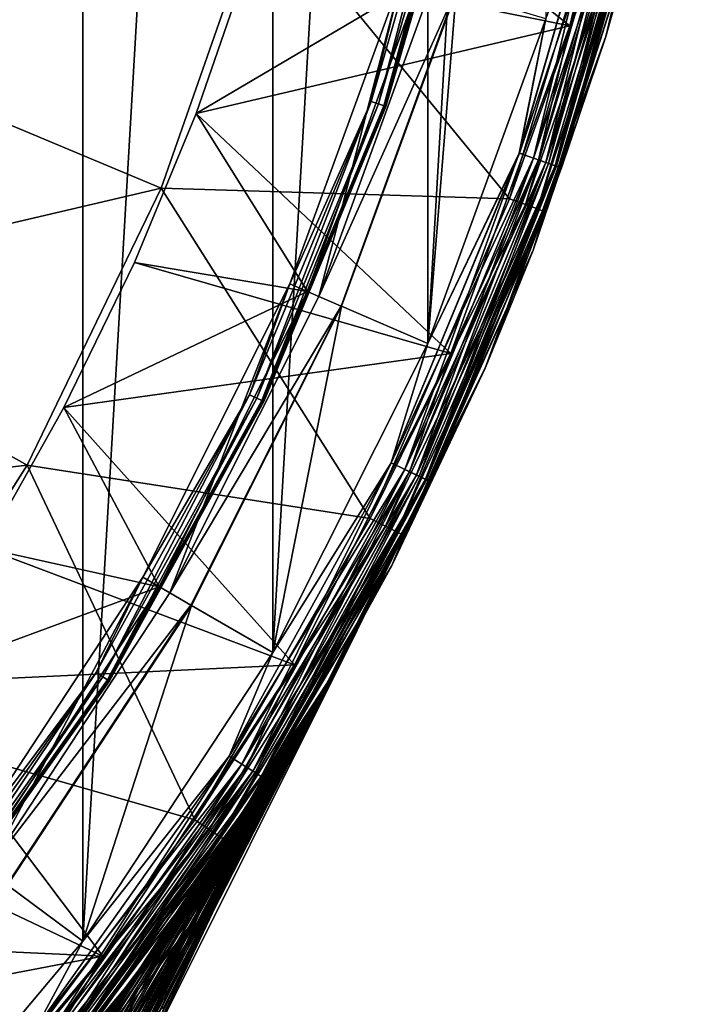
# Model space of a CAD drawing. Header units: metres. Extents: x -24 to 24, y -256 to 25.
# Tile 239 of 256: x 18.55 to 23.88, y -14.69 to -6.82. Entities that reach past the tile are written whole.
import ezdxf

# ---------------------------------------------------------------- set-up
doc = ezdxf.new("R2010")
doc.units = ezdxf.units.M
doc.layers.add('solid_DOMO_KURZ_SW0002', color=7, linetype='CONTINUOUS')

msp = doc.modelspace()

# ---------------------------------------------------------------- linework, layer by layer
at = {"layer": 'solid_DOMO_KURZ_SW0002'}
for points in [[(17.274113, 16.299311), (19.049681, 14.183517), (17.274113, -16.299311)], [(19.049681, 14.183517), (19.049681, -14.183517), (17.274113, -16.299311)], [(19.049681, 14.183517), (20.567593, 11.875884), (19.049681, -14.183517)], [(20.567593, 11.875884), (20.567593, -11.875884), (19.049681, -14.183517)], [(20.567593, 11.875884), (21.807318, 9.407623), (20.567593, -11.875884)], [(21.807318, 9.407623), (21.807318, -9.407623), (20.567593, -11.875884)], [(21.807318, 9.407623), (22.752089, 6.81212), (21.807318, -9.407623)], [(22.752089, 6.81212), (22.752089, -6.812119), (21.807318, -9.407623)], [(23.586071, -4.15929, 150.800003), (22.943647, -6.869606, 150.800003), (20.723663, -5.107907, 150.800003)], [(23.439905, -5.350005, 150.814682), (22.943647, -6.869606, 150.800003), (23.586071, -4.15929, 150.800003)], [(23.231245, -6.954978, 148), (23.231245, -6.954978, 0.5), (23.881588, -4.210968, 0.5)], [(23.625391, -5.392342, 0.37059), (23.881588, -4.210968, 0.5), (23.231245, -6.954978, 0.5)], [(23.881588, -4.210968, 148), (23.231245, -6.954978, 148), (23.881588, -4.210968, 0.5)], [(23.625525, -5.392372, 148.128906), (23.231245, -6.954978, 148), (23.881588, -4.210968, 148)], [(23.231245, -6.954978, 151.100006), (23.881588, -4.210968, 151.100006), (23.487778, -6.032145, 163.364487)], [(23.627771, -5.392885, 151.007568), (23.881588, -4.210968, 151.100006), (23.231245, -6.954978, 151.100006)], [(22.056774, -5.034315, 149.014191), (21.35442, -7.472235, 149.014191), (21.602663, -6.467413, 149)], [(21.414618, -7.493299, 149.055023), (21.35442, -7.472235, 149.014191), (22.056774, -5.034315, 149.014191)], [(21.414618, -7.493299, 149.055023), (22.056774, -5.034315, 149.014191), (22.11895, -5.048506, 149.055023)], [(17.767122, -5.06002, 168.205948), (17.065496, -7.074128, 168.205948), (20.487637, -5.842607, 166.2836)], [(22.943647, -6.869606, 150.800003), (20.377438, -6.349883, 150.800003), (20.723663, -5.107907, 150.800003)], [(21.414618, -7.493299, 149.055023), (22.11895, -5.048506, 149.055023), (21.456169, -7.507838, 149.116638)], [(22.11895, -5.048506, 149.055023), (22.161869, -5.058302, 149.116638), (21.456169, -7.507838, 149.116638)], [(21.456169, -7.507838, 149.116638), (22.161869, -5.058302, 149.116638), (21.47312, -7.51377, 149.190216)], [(21.463039, -7.510242, 149.265182), (22.168964, -5.059921, 149.265182), (21.747648, -6.510818, 149.33075)], [(22.179377, -5.062298, 149.190216), (22.168964, -5.059921, 149.265182), (21.463039, -7.510242, 149.265182)], [(21.47312, -7.51377, 149.190216), (22.179377, -5.062298, 149.190216), (21.463039, -7.510242, 149.265182)], [(22.161869, -5.058302, 149.116638), (22.179377, -5.062298, 149.190216), (21.47312, -7.51377, 149.190216)], [(23.28021, -5.313556, 0.016902), (22.538898, -7.886702, 0.016902), (22.752089, -6.812119)], [(22.65288, -7.926585, 0.066791), (22.538898, -7.886702, 0.016902), (23.28021, -5.313556, 0.016902)], [(23.280703, -5.313669, 148.482956), (22.752089, -6.81212, 148.5), (22.539377, -7.886869, 148.482956)], [(23.280703, -5.313669, 148.482956), (22.539377, -7.886869, 148.482956), (23.39838, -5.340528, 148.432953)], [(22.539377, -7.886869, 148.482956), (22.653307, -7.926735, 148.432953), (23.39838, -5.340528, 148.432953)], [(23.397938, -5.340427, 0.066791), (22.65288, -7.926585, 0.066791), (23.28021, -5.313556, 0.016902)], [(22.750767, -7.960838, 0.146262), (22.65288, -7.926585, 0.066791), (23.397938, -5.340427, 0.066791)], [(23.39838, -5.340528, 148.432953), (22.653307, -7.926735, 148.432953), (23.499407, -5.363586, 148.353363)], [(22.693508, -7.940802, 150.814682), (22.943647, -6.869606, 150.800003), (23.439905, -5.350005, 150.814682)], [(22.693508, -7.940802, 150.814682), (23.439905, -5.350005, 150.814682), (22.772518, -7.968449, 150.857346)], [(23.499046, -5.363504, 0.146262), (22.750767, -7.960838, 0.146262), (23.397938, -5.340427, 0.066791)], [(23.439905, -5.350005, 150.814682), (23.521513, -5.368632, 150.857346), (22.772518, -7.968449, 150.857346)], [(22.653307, -7.926735, 148.432953), (22.751118, -7.96096, 148.353363), (23.499407, -5.363586, 148.353363)], [(22.82588, -7.987121, 0.249887), (22.750767, -7.960838, 0.146262), (23.499046, -5.363504, 0.146262)], [(23.499407, -5.363586, 148.353363), (22.751118, -7.96096, 148.353363), (23.576885, -5.38127, 148.249664)], [(22.751118, -7.96096, 148.353363), (22.826128, -7.987207, 148.249664), (23.576885, -5.38127, 148.249664)], [(22.772518, -7.968449, 150.857346), (23.521513, -5.368632, 150.857346), (22.835196, -7.99038, 150.923813)], [(23.57663, -5.381212, 0.249887), (22.82588, -7.987121, 0.249887), (23.499046, -5.363504, 0.146262)], [(22.873089, -8.00364, 0.37059), (22.82588, -7.987121, 0.249887), (23.57663, -5.381212, 0.249887)], [(23.576885, -5.38127, 148.249664), (22.826128, -7.987207, 148.249664), (23.625525, -5.392372, 148.128906)], [(22.826128, -7.987207, 148.249664), (22.873217, -8.003685, 148.128906), (23.625525, -5.392372, 148.128906)], [(23.521513, -5.368632, 150.857346), (23.586252, -5.383408, 150.923813), (22.835196, -7.99038, 150.923813)], [(22.835196, -7.99038, 150.923813), (23.586252, -5.383408, 150.923813), (22.875395, -8.004447, 151.007568)], [(23.625391, -5.392342, 0.37059), (22.873089, -8.00364, 0.37059), (23.57663, -5.381212, 0.249887)], [(23.625391, -5.392342, 0.37059), (23.231245, -6.954978, 0.5), (22.873089, -8.00364, 0.37059)], [(23.625525, -5.392372, 148.128906), (22.873217, -8.003685, 148.128906), (23.231245, -6.954978, 148)], [(23.586252, -5.383408, 150.923813), (23.627771, -5.392885, 151.007568), (22.875395, -8.004447, 151.007568)], [(22.875395, -8.004447, 151.007568), (23.627771, -5.392885, 151.007568), (23.231245, -6.954978, 151.100006)], [(22.459158, -8.249985, 164.100952), (23.266064, -5.582674, 164.100952), (20.487637, -5.842607, 166.2836)], [(23.399183, -5.614619, 163.946243), (23.266064, -5.582674, 164.100952), (22.459158, -8.249985, 164.100952)], [(22.587658, -8.297192, 163.946243), (23.399183, -5.614619, 163.946243), (22.459158, -8.249985, 164.100952)], [(23.498627, -5.63848, 163.766495), (23.399183, -5.614619, 163.946243), (22.587658, -8.297192, 163.946243)], [(22.683653, -8.332454, 163.766495), (23.498627, -5.63848, 163.766495), (22.587658, -8.297192, 163.946243)], [(23.559996, -5.653206, 163.569565), (23.498627, -5.63848, 163.766495), (22.683653, -8.332454, 163.766495)], [(22.742893, -8.354215, 163.569565), (23.559996, -5.653206, 163.569565), (22.683653, -8.332454, 163.766495)], [(22.742893, -8.354215, 163.569565), (23.487778, -6.032145, 163.364487), (23.559996, -5.653206, 163.569565)], [(17.065496, -7.074128, 168.205948), (19.677498, -8.165499, 166.2836), (20.487637, -5.842607, 166.2836)], [(22.459158, -8.249985, 164.100952), (20.487637, -5.842607, 166.2836), (19.677498, -8.165499, 166.2836)], [(23.231245, -6.954978, 151.100006), (23.487778, -6.032145, 163.364487), (22.650127, -8.66223, 163.364487)], [(22.742893, -8.354215, 163.569565), (22.650127, -8.66223, 163.364487), (23.487778, -6.032145, 163.364487)], [(20.377438, -6.349883, 150.800003), (19.956869, -7.568638, 150.800003), (21.747648, -6.510818, 149.33075)], [(22.943647, -6.869606, 150.800003), (19.956869, -7.568638, 150.800003), (20.377438, -6.349883, 150.800003)], [(19.956869, -7.568638, 150.800003), (20.844738, -8.991543, 149.33075), (21.747648, -6.510818, 149.33075)], [(21.602663, -6.467413, 149), (20.705772, -8.931599, 149), (20.935341, -9.030578, 149)], [(21.35442, -7.472235, 149.014191), (20.705772, -8.931599, 149), (21.602663, -6.467413, 149)], [(21.463039, -7.510242, 149.265182), (21.747648, -6.510818, 149.33075), (20.844738, -8.991543, 149.33075)], [(21.602663, -6.467413, 149), (20.935341, -9.030578, 149), (21.842121, -6.539233, 149)], [(22.02861, -6.595088, 148.805328), (21.842121, -6.539233, 149), (20.935341, -9.030578, 149)], [(21.114086, -9.107703, 148.805328), (22.02861, -6.595088, 148.805328), (20.935341, -9.030578, 149)], [(21.114086, -9.107703, 148.805328), (22.033758, -6.596474, 148.5), (22.02861, -6.595088, 148.805328)], [(21.114086, -9.107703, 148.805328), (21.118971, -9.109835, 148.5), (22.033758, -6.596474, 148.5)], [(22.033758, -6.596474, 148.5), (21.118971, -9.109835, 148.5), (21.807318, -9.407623, 148.5)], [(22.033758, -6.596474, 148.5), (21.807318, -9.407623, 148.5), (22.752089, -6.81212, 148.5)], [(22.538898, -7.886702, 0.016902), (21.807318, -9.407623), (22.752089, -6.812119)], [(22.539377, -7.886869, 148.482956), (22.752089, -6.81212, 148.5), (21.807318, -9.407623, 148.5)], [(22.943647, -6.869606, 150.800003), (21.990892, -9.486998, 150.800003), (19.956869, -7.568638, 150.800003)], [(22.693508, -7.940802, 150.814682), (21.990892, -9.486998, 150.800003), (22.943647, -6.869606, 150.800003)], [(22.266741, -9.604935, 148), (22.266741, -9.604935, 0.5), (23.231245, -6.954978, 0.5)], [(22.873089, -8.00364, 0.37059), (23.231245, -6.954978, 0.5), (22.266741, -9.604935, 0.5)], [(23.231245, -6.954978, 148), (22.266741, -9.604935, 148), (23.231245, -6.954978, 0.5)], [(22.873217, -8.003685, 148.128906), (22.266741, -9.604935, 148), (23.231245, -6.954978, 148)], [(22.266741, -9.604935, 151.100006), (23.231245, -6.954978, 151.100006), (22.650127, -8.66223, 163.364487)], [(22.875395, -8.004447, 151.007568), (23.231245, -6.954978, 151.100006), (22.266741, -9.604935, 151.100006)], [(17.065496, -7.074128, 168.205948), (16.1364, -8.993942, 168.205948), (19.677498, -8.165499, 166.2836)], [(21.35442, -7.472235, 149.014191), (20.383524, -9.816188, 149.014191), (20.705772, -8.931599, 149)], [(20.440983, -9.843859, 149.055023), (20.383524, -9.816188, 149.014191), (21.35442, -7.472235, 149.014191)], [(20.440983, -9.843859, 149.055023), (21.35442, -7.472235, 149.014191), (21.414618, -7.493299, 149.055023)], [(20.440983, -9.843859, 149.055023), (21.414618, -7.493299, 149.055023), (20.480646, -9.862959, 149.116638)], [(21.414618, -7.493299, 149.055023), (21.456169, -7.507838, 149.116638), (20.480646, -9.862959, 149.116638)], [(20.480646, -9.862959, 149.116638), (21.456169, -7.507838, 149.116638), (20.496826, -9.870751, 149.190216)], [(20.487204, -9.866117, 149.265182), (21.463039, -7.510242, 149.265182), (20.844738, -8.991543, 149.33075)], [(21.47312, -7.51377, 149.190216), (21.463039, -7.510242, 149.265182), (20.487204, -9.866117, 149.265182)], [(20.496826, -9.870751, 149.190216), (21.47312, -7.51377, 149.190216), (20.487204, -9.866117, 149.265182)], [(21.456169, -7.507838, 149.116638), (21.47312, -7.51377, 149.190216), (20.496826, -9.870751, 149.190216)], [(19.956869, -7.568638, 150.800003), (19.463478, -8.759793, 150.800003), (20.844738, -8.991543, 149.33075)], [(21.990892, -9.486998, 150.800003), (19.463478, -8.759793, 150.800003), (19.956869, -7.568638, 150.800003)], [(22.538898, -7.886702, 0.016902), (21.514149, -10.360668, 0.016902), (21.807318, -9.407623)], [(21.622946, -10.413062, 0.066791), (21.514149, -10.360668, 0.016902), (22.538898, -7.886702, 0.016902)], [(22.539377, -7.886869, 148.482956), (21.807318, -9.407623, 148.5), (21.514605, -10.360888, 148.482956)], [(22.539377, -7.886869, 148.482956), (21.514605, -10.360888, 148.482956), (22.653307, -7.926735, 148.432953)], [(21.514605, -10.360888, 148.482956), (21.623356, -10.413259, 148.432953), (22.653307, -7.926735, 148.432953)], [(22.65288, -7.926585, 0.066791), (21.622946, -10.413062, 0.066791), (22.538898, -7.886702, 0.016902)], [(21.716385, -10.458059, 0.146262), (21.622946, -10.413062, 0.066791), (22.65288, -7.926585, 0.066791)], [(22.653307, -7.926735, 148.432953), (21.623356, -10.413259, 148.432953), (22.751118, -7.96096, 148.353363)], [(21.661728, -10.431739, 150.814682), (21.990892, -9.486998, 150.800003), (22.693508, -7.940802, 150.814682)], [(21.661728, -10.431739, 150.814682), (22.693508, -7.940802, 150.814682), (21.737146, -10.468058, 150.857346)], [(22.750767, -7.960838, 0.146262), (21.716385, -10.458059, 0.146262), (22.65288, -7.926585, 0.066791)], [(22.693508, -7.940802, 150.814682), (22.772518, -7.968449, 150.857346), (21.737146, -10.468058, 150.857346)], [(21.623356, -10.413259, 148.432953), (21.716719, -10.45822, 148.353363), (22.751118, -7.96096, 148.353363)], [(21.788082, -10.492588, 0.249887), (21.716385, -10.458059, 0.146262), (22.750767, -7.960838, 0.146262)], [(22.751118, -7.96096, 148.353363), (21.716719, -10.45822, 148.353363), (22.826128, -7.987207, 148.249664)], [(21.716719, -10.45822, 148.353363), (21.788319, -10.492702, 148.249664), (22.826128, -7.987207, 148.249664)], [(21.737146, -10.468058, 150.857346), (22.772518, -7.968449, 150.857346), (21.796974, -10.496869, 150.923813)], [(22.82588, -7.987121, 0.249887), (21.788082, -10.492588, 0.249887), (22.750767, -7.960838, 0.146262)], [(21.833145, -10.514289, 0.37059), (21.788082, -10.492588, 0.249887), (22.82588, -7.987121, 0.249887)], [(22.826128, -7.987207, 148.249664), (21.788319, -10.492702, 148.249664), (22.873217, -8.003685, 148.128906)], [(21.788319, -10.492702, 148.249664), (21.833267, -10.514347, 148.128906), (22.873217, -8.003685, 148.128906)], [(22.772518, -7.968449, 150.857346), (22.835196, -7.99038, 150.923813), (21.796974, -10.496869, 150.923813)], [(21.796974, -10.496869, 150.923813), (22.835196, -7.99038, 150.923813), (21.835344, -10.515347, 151.007568)], [(22.873089, -8.00364, 0.37059), (21.833145, -10.514289, 0.37059), (22.82588, -7.987121, 0.249887)], [(22.873089, -8.00364, 0.37059), (22.266741, -9.604935, 0.5), (21.833145, -10.514289, 0.37059)], [(22.873217, -8.003685, 148.128906), (21.833267, -10.514347, 148.128906), (22.266741, -9.604935, 148)], [(22.835196, -7.99038, 150.923813), (22.875395, -8.004447, 151.007568), (21.835344, -10.515347, 151.007568)], [(21.835344, -10.515347, 151.007568), (22.875395, -8.004447, 151.007568), (22.266741, -9.604935, 151.100006)], [(16.1364, -8.993942, 168.205948), (18.604975, -10.379509, 166.2836), (19.677498, -8.165499, 166.2836)], [(21.347591, -10.805386, 164.100952), (19.677498, -8.165499, 166.2836), (18.604975, -10.379509, 166.2836)], [(21.347591, -10.805386, 164.100952), (22.459158, -8.249985, 164.100952), (19.677498, -8.165499, 166.2836)], [(22.587658, -8.297192, 163.946243), (22.459158, -8.249985, 164.100952), (21.347591, -10.805386, 164.100952)], [(21.469732, -10.867213, 163.946243), (22.587658, -8.297192, 163.946243), (21.347591, -10.805386, 164.100952)], [(22.683653, -8.332454, 163.766495), (22.587658, -8.297192, 163.946243), (21.469732, -10.867213, 163.946243)], [(21.560976, -10.913398, 163.766495), (22.683653, -8.332454, 163.766495), (21.469732, -10.867213, 163.946243)], [(22.742893, -8.354215, 163.569565), (22.683653, -8.332454, 163.766495), (21.560976, -10.913398, 163.766495)], [(21.617283, -10.941899, 163.569565), (22.742893, -8.354215, 163.569565), (21.560976, -10.913398, 163.766495)], [(21.617283, -10.941899, 163.569565), (22.650127, -8.66223, 163.364487), (22.742893, -8.354215, 163.569565)], [(22.266741, -9.604935, 151.100006), (22.650127, -8.66223, 163.364487), (21.519018, -11.180087, 163.364487)], [(21.617283, -10.941899, 163.569565), (21.519018, -11.180087, 163.364487), (22.650127, -8.66223, 163.364487)], [(19.463478, -8.759793, 150.800003), (18.899057, -9.919003, 150.800003), (20.844738, -8.991543, 149.33075)], [(21.990892, -9.486998, 150.800003), (18.899057, -9.919003, 150.800003), (19.463478, -8.759793, 150.800003)], [(20.705772, -8.931599, 149), (19.528873, -11.275, 149), (19.745478, -11.399823, 149)], [(20.383524, -9.816188, 149.014191), (19.528873, -11.275, 149), (20.705772, -8.931599, 149)], [(20.705772, -8.931599, 149), (19.745478, -11.399823, 149), (20.935341, -9.030578, 149)], [(16.1364, -8.993942, 168.205948), (14.992221, -10.793876, 168.205948), (18.604975, -10.379509, 166.2836)], [(18.899057, -9.919003, 150.800003), (19.659939, -11.350671, 149.33075), (20.844738, -8.991543, 149.33075)], [(20.487204, -9.866117, 149.265182), (20.844738, -8.991543, 149.33075), (19.659939, -11.350671, 149.33075)], [(21.114086, -9.107703, 148.805328), (20.935341, -9.030578, 149), (19.745478, -11.399823, 149)], [(19.914061, -11.497177, 148.805328), (21.114086, -9.107703, 148.805328), (19.745478, -11.399823, 149)], [(19.914061, -11.497177, 148.805328), (21.118971, -9.109835, 148.5), (21.114086, -9.107703, 148.805328)], [(19.914061, -11.497177, 148.805328), (19.918585, -11.5, 148.5), (21.118971, -9.109835, 148.5)], [(21.118971, -9.109835, 148.5), (19.918585, -11.5, 148.5), (20.567593, -11.875884, 148.5)], [(21.118971, -9.109835, 148.5), (20.567593, -11.875884, 148.5), (21.807318, -9.407623, 148.5)], [(21.514605, -10.360888, 148.482956), (21.807318, -9.407623, 148.5), (20.567593, -11.875884, 148.5)], [(21.514149, -10.360668, 0.016902), (20.567593, -11.875884), (21.807318, -9.407623)], [(21.990892, -9.486998, 150.800003), (20.740698, -11.976058, 150.800003), (18.899057, -9.919003, 150.800003)], [(21.661728, -10.431739, 150.814682), (20.740698, -11.976058, 150.800003), (21.990892, -9.486998, 150.800003)], [(21.066578, -12.010904, 73.386688), (21.001116, -12.125, 0.5), (22.266741, -9.604935, 0.5)], [(21.833145, -10.514289, 0.37059), (22.266741, -9.604935, 0.5), (21.001116, -12.125, 0.5)], [(21.001116, -12.125, 148), (21.239233, -11.702883, 81.452797), (22.266741, -9.604935, 0.5)], [(22.266741, -9.604935, 148), (21.001116, -12.125, 148), (22.266741, -9.604935, 0.5)], [(21.833267, -10.514347, 148.128906), (21.001116, -12.125, 148), (22.266741, -9.604935, 148)], [(21.001116, -12.125, 151.100006), (22.266741, -9.604935, 151.100006), (21.519018, -11.180087, 163.364487)], [(21.835344, -10.515347, 151.007568), (22.266741, -9.604935, 151.100006), (21.001116, -12.125, 151.100006)], [(21.128836, -11.901044, 74.565987), (21.066578, -12.010904, 73.386688), (22.266741, -9.604935, 0.5)], [(21.177151, -11.814856, 75.760773), (21.128836, -11.901044, 74.565987), (22.266741, -9.604935, 0.5)], [(21.211613, -11.75287, 76.972687), (21.177151, -11.814856, 75.760773), (22.266741, -9.604935, 0.5)], [(21.232298, -11.71546, 78.203041), (21.211613, -11.75287, 76.972687), (22.266741, -9.604935, 0.5)], [(21.239233, -11.702883, 79.452797), (21.232298, -11.71546, 78.203041), (22.266741, -9.604935, 0.5)], [(21.239223, -11.7029, 80.452797), (21.239233, -11.702883, 79.452797), (22.266741, -9.604935, 0.5)], [(21.239233, -11.702883, 81.452797), (21.239223, -11.7029, 80.452797), (22.266741, -9.604935, 0.5)], [(20.383524, -9.816188, 149.014191), (19.156292, -12.036696, 149.014191), (19.528873, -11.275, 149)], [(19.210293, -12.070626, 149.055023), (19.156292, -12.036696, 149.014191), (20.383524, -9.816188, 149.014191)], [(19.210293, -12.070626, 149.055023), (20.383524, -9.816188, 149.014191), (20.440983, -9.843859, 149.055023)], [(19.210293, -12.070626, 149.055023), (20.440983, -9.843859, 149.055023), (19.247566, -12.094048, 149.116638)], [(20.440983, -9.843859, 149.055023), (20.480646, -9.862959, 149.116638), (19.247566, -12.094048, 149.116638)], [(19.247566, -12.094048, 149.116638), (20.480646, -9.862959, 149.116638), (19.262774, -12.103602, 149.190216)], [(19.253729, -12.09792, 149.265182), (20.487204, -9.866117, 149.265182), (19.659939, -11.350671, 149.33075)], [(20.496826, -9.870751, 149.190216), (20.487204, -9.866117, 149.265182), (19.253729, -12.09792, 149.265182)], [(19.262774, -12.103602, 149.190216), (20.496826, -9.870751, 149.190216), (19.253729, -12.09792, 149.265182)], [(20.480646, -9.862959, 149.116638), (20.496826, -9.870751, 149.190216), (19.262774, -12.103602, 149.190216)], [(18.899057, -9.919003, 150.800003), (18.265697, -11.041977, 150.800003), (19.659939, -11.350671, 149.33075)], [(20.740698, -11.976058, 150.800003), (18.265697, -11.041977, 150.800003), (18.899057, -9.919003, 150.800003)], [(14.992221, -10.793876, 168.205948), (17.284369, -12.455116, 166.2836), (18.604975, -10.379509, 166.2836)], [(19.946444, -13.214211, 164.100952), (18.604975, -10.379509, 166.2836), (17.284369, -12.455116, 166.2836)], [(19.946444, -13.214211, 164.100952), (21.347591, -10.805386, 164.100952), (18.604975, -10.379509, 166.2836)], [(21.514149, -10.360668, 0.016902), (20.218845, -12.704343, 0.016902), (20.567593, -11.875884)], [(20.321093, -12.768589, 0.066791), (20.218845, -12.704343, 0.016902), (21.514149, -10.360668, 0.016902)], [(21.514605, -10.360888, 148.482956), (20.567593, -11.875884, 148.5), (20.219275, -12.704612, 148.482956)], [(21.514605, -10.360888, 148.482956), (20.219275, -12.704612, 148.482956), (21.623356, -10.413259, 148.432953)], [(21.622946, -10.413062, 0.066791), (20.321093, -12.768589, 0.066791), (21.514149, -10.360668, 0.016902)], [(20.219275, -12.704612, 148.482956), (20.321476, -12.76883, 148.432953), (21.623356, -10.413259, 148.432953)], [(20.408905, -12.823765, 0.146262), (20.321093, -12.768589, 0.066791), (21.622946, -10.413062, 0.066791)], [(21.623356, -10.413259, 148.432953), (20.321476, -12.76883, 148.432953), (21.716719, -10.45822, 148.353363)], [(20.321476, -12.76883, 148.432953), (20.409218, -12.823962, 148.353363), (21.716719, -10.45822, 148.353363)], [(20.35754, -12.791491, 150.814682), (20.740698, -11.976058, 150.800003), (21.661728, -10.431739, 150.814682)], [(20.35754, -12.791491, 150.814682), (21.661728, -10.431739, 150.814682), (20.428417, -12.836025, 150.857346)], [(21.716385, -10.458059, 0.146262), (20.408905, -12.823765, 0.146262), (21.622946, -10.413062, 0.066791)], [(20.476286, -12.866103, 0.249887), (20.408905, -12.823765, 0.146262), (21.716385, -10.458059, 0.146262)], [(21.716719, -10.45822, 148.353363), (20.409218, -12.823962, 148.353363), (21.788319, -10.492702, 148.249664)], [(21.661728, -10.431739, 150.814682), (21.737146, -10.468058, 150.857346), (20.428417, -12.836025, 150.857346)], [(21.788082, -10.492588, 0.249887), (20.476286, -12.866103, 0.249887), (21.716385, -10.458059, 0.146262)], [(20.409218, -12.823962, 148.353363), (20.476509, -12.866242, 148.249664), (21.788319, -10.492702, 148.249664)], [(20.428417, -12.836025, 150.857346), (21.737146, -10.468058, 150.857346), (20.484642, -12.871354, 150.923813)], [(20.518637, -12.892714, 0.37059), (20.476286, -12.866103, 0.249887), (21.788082, -10.492588, 0.249887)], [(21.788319, -10.492702, 148.249664), (20.476509, -12.866242, 148.249664), (21.833267, -10.514347, 148.128906)], [(20.476509, -12.866242, 148.249664), (20.518751, -12.892785, 148.128906), (21.833267, -10.514347, 148.128906)], [(21.737146, -10.468058, 150.857346), (21.796974, -10.496869, 150.923813), (20.484642, -12.871354, 150.923813)], [(20.484642, -12.871354, 150.923813), (21.796974, -10.496869, 150.923813), (20.520702, -12.894012, 151.007568)], [(21.833145, -10.514289, 0.37059), (20.518637, -12.892714, 0.37059), (21.788082, -10.492588, 0.249887)], [(21.833145, -10.514289, 0.37059), (21.001116, -12.125, 0.5), (20.518637, -12.892714, 0.37059)], [(21.833267, -10.514347, 148.128906), (20.518751, -12.892785, 148.128906), (21.001116, -12.125, 148)], [(21.796974, -10.496869, 150.923813), (21.835344, -10.515347, 151.007568), (20.520702, -12.894012, 151.007568)], [(20.520702, -12.894012, 151.007568), (21.835344, -10.515347, 151.007568), (21.001116, -12.125, 151.100006)], [(21.469732, -10.867213, 163.946243), (21.347591, -10.805386, 164.100952), (19.946444, -13.214211, 164.100952)], [(20.060568, -13.289821, 163.946243), (21.469732, -10.867213, 163.946243), (19.946444, -13.214211, 164.100952)], [(21.560976, -10.913398, 163.766495), (21.469732, -10.867213, 163.946243), (20.060568, -13.289821, 163.946243)], [(20.145823, -13.346301, 163.766495), (21.560976, -10.913398, 163.766495), (20.060568, -13.289821, 163.946243)], [(21.617283, -10.941899, 163.569565), (21.560976, -10.913398, 163.766495), (20.145823, -13.346301, 163.766495)], [(20.198435, -13.381156, 163.569565), (21.617283, -10.941899, 163.569565), (20.145823, -13.346301, 163.766495)], [(20.198435, -13.381156, 163.569565), (21.519018, -11.180087, 163.364487), (21.617283, -10.941899, 163.569565)], [(18.265697, -11.041977, 150.800003), (17.565653, -12.124719, 150.800003), (19.659939, -11.350671, 149.33075)], [(20.740698, -11.976058, 150.800003), (17.565653, -12.124719, 150.800003), (18.265697, -11.041977, 150.800003)], [(21.001116, -12.125, 151.100006), (21.519018, -11.180087, 163.364487), (20.109106, -13.553093, 163.364487)], [(20.198435, -13.381156, 163.569565), (20.109106, -13.553093, 163.364487), (21.519018, -11.180087, 163.364487)], [(19.528873, -11.275, 149), (18.087877, -13.465926, 149), (18.28854, -13.615037, 149)], [(19.156292, -12.036696, 149.014191), (18.087877, -13.465926, 149), (19.528873, -11.275, 149)], [(19.528873, -11.275, 149), (18.28854, -13.615037, 149), (19.745478, -11.399823, 149)], [(17.565653, -12.124719, 150.800003), (18.209272, -13.556301, 149.33075), (19.659939, -11.350671, 149.33075)], [(19.253729, -12.09792, 149.265182), (19.659939, -11.350671, 149.33075), (18.209272, -13.556301, 149.33075)], [(19.914061, -11.497177, 148.805328), (19.745478, -11.399823, 149), (18.28854, -13.615037, 149)], [(18.444696, -13.73128, 148.805328), (19.914061, -11.497177, 148.805328), (18.28854, -13.615037, 149)], [(18.444696, -13.73128, 148.805328), (19.918585, -11.5, 148.5), (19.914061, -11.497177, 148.805328)], [(18.444696, -13.73128, 148.805328), (18.448833, -13.734648, 148.5), (19.918585, -11.5, 148.5)], [(19.918585, -11.5, 148.5), (18.448833, -13.734648, 148.5), (19.049681, -14.183517, 148.5)], [(19.918585, -11.5, 148.5), (19.049681, -14.183517, 148.5), (20.567593, -11.875884, 148.5)], [(19.532396, -15.124007, 82.50692), (21.239233, -11.702883, 79.452797), (21.239223, -11.7029, 80.452797)], [(19.532396, -15.124007, 82.50692), (20.362875, -13.372644, 80.0961), (21.239233, -11.702883, 79.452797)], [(19.532396, -15.124007, 82.50692), (21.239223, -11.7029, 80.452797), (21.239233, -11.702883, 81.452797)], [(20.374985, -13.347594, 81.979416), (19.532396, -15.124007, 82.50692), (21.239233, -11.702883, 81.452797)], [(19.70248, -14.703474, 88.776039), (21.239233, -11.702883, 81.452797), (21.187609, -11.796088, 87.872841)], [(19.70248, -14.703474, 88.776039), (20.374985, -13.347594, 81.979416), (21.239233, -11.702883, 81.452797)], [(20.362215, -13.367597, 78.455238), (21.232298, -11.71546, 78.203041), (21.239233, -11.702883, 79.452797)], [(20.362875, -13.372644, 80.0961), (20.362215, -13.367597, 78.455238), (21.239233, -11.702883, 79.452797)], [(20.362215, -13.367597, 78.455238), (21.211613, -11.75287, 76.972687), (21.232298, -11.71546, 78.203041)], [(21.001116, -12.125, 148), (21.187609, -11.796088, 87.872841), (21.239233, -11.702883, 81.452797)], [(19.666231, -14.736162, 95.188728), (21.187609, -11.796088, 87.872841), (21.135454, -11.889284, 94.292145)], [(19.666231, -14.736162, 95.188728), (19.70248, -14.703474, 88.776039), (21.187609, -11.796088, 87.872841)], [(20.334112, -13.403359, 76.832176), (21.177151, -11.814856, 75.760773), (21.211613, -11.75287, 76.972687)], [(20.362215, -13.367597, 78.455238), (20.334112, -13.403359, 76.832176), (21.211613, -11.75287, 76.972687)], [(21.001116, -12.125, 148), (21.135454, -11.889284, 94.292145), (21.187609, -11.796088, 87.872841)], [(20.219275, -12.704612, 148.482956), (20.567593, -11.875884, 148.5), (19.049681, -14.183517, 148.5)], [(20.218845, -12.704343, 0.016902), (19.049681, -14.183517), (20.567593, -11.875884)], [(20.275993, -13.484397, 75.227669), (21.128836, -11.901044, 74.565987), (21.177151, -11.814856, 75.760773)], [(20.334112, -13.403359, 76.832176), (20.275993, -13.484397, 75.227669), (21.177151, -11.814856, 75.760773)], [(19.630018, -14.768864, 101.585976), (21.135454, -11.889284, 94.292145), (21.082689, -11.982601, 100.719872)], [(19.666231, -14.736162, 95.188728), (21.135454, -11.889284, 94.292145), (19.630018, -14.768864, 101.585976)], [(20.275993, -13.484397, 75.227669), (21.066578, -12.010904, 73.386688), (21.128836, -11.901044, 74.565987)], [(21.001116, -12.125, 148), (21.082689, -11.982601, 100.719872), (21.135454, -11.889284, 94.292145)], [(20.740698, -11.976058, 150.800003), (19.209969, -14.303133, 150.800003), (17.565653, -12.124719, 150.800003)], [(19.156292, -12.036696, 149.014191), (17.688158, -14.105836, 149.014191), (18.087877, -13.465926, 149)], [(17.73802, -14.145599, 149.055023), (17.688158, -14.105836, 149.014191), (19.156292, -12.036696, 149.014191)], [(17.73802, -14.145599, 149.055023), (19.156292, -12.036696, 149.014191), (19.210293, -12.070626, 149.055023)], [(20.35754, -12.791491, 150.814682), (19.209969, -14.303133, 150.800003), (20.740698, -11.976058, 150.800003)], [(19.783079, -14.413338, 107.812408), (19.608709, -14.770944, 107.920242), (21.082689, -11.982601, 100.719872)], [(19.630018, -14.768864, 101.585976), (21.082689, -11.982601, 100.719872), (19.608709, -14.770944, 107.920242)], [(19.960962, -14.057118, 107.706711), (19.783079, -14.413338, 107.812408), (21.082689, -11.982601, 100.719872)], [(20.147669, -13.692043, 107.59874), (19.960962, -14.057118, 107.706711), (21.082689, -11.982601, 100.719872)], [(20.147669, -13.692043, 107.59874), (21.082689, -11.982601, 100.719872), (20.33658, -13.331439, 107.467171)], [(20.187534, -13.610022, 73.639923), (20.990183, -12.143916, 72.221161), (21.066578, -12.010904, 73.386688)], [(20.275993, -13.484397, 75.227669), (20.187534, -13.610022, 73.639923), (21.066578, -12.010904, 73.386688)], [(21.082689, -11.982601, 100.719872), (20.684645, -12.688098, 107.244591), (20.33658, -13.331439, 107.467171)], [(21.082689, -11.982601, 100.719872), (21.030111, -12.074638, 107.059319), (20.684645, -12.688098, 107.244591)], [(21.066578, -12.010904, 73.386688), (20.990183, -12.143916, 72.221161), (21.001116, -12.125, 0.5)], [(21.001116, -12.125, 148), (21.038025, -12.060846, 110.369011), (21.082689, -11.982601, 100.719872)], [(21.082689, -11.982601, 100.719872), (21.031078, -12.072956, 107.87587), (21.030111, -12.074638, 107.059319)], [(21.082689, -11.982601, 100.719872), (21.033484, -12.068765, 108.692307), (21.031078, -12.072956, 107.87587)], [(21.082689, -11.982601, 100.719872), (21.036293, -12.063865, 109.510735), (21.033484, -12.068765, 108.692307)], [(21.082689, -11.982601, 100.719872), (21.036751, -12.063069, 109.664429), (21.036293, -12.063865, 109.510735)], [(21.082689, -11.982601, 100.719872), (21.038025, -12.060846, 110.369011), (21.036751, -12.063069, 109.664429)], [(17.73802, -14.145599, 149.055023), (19.210293, -12.070626, 149.055023), (17.772438, -14.173047, 149.116638)], [(19.210293, -12.070626, 149.055023), (19.247566, -12.094048, 149.116638), (17.772438, -14.173047, 149.116638)], [(17.772438, -14.173047, 149.116638), (19.247566, -12.094048, 149.116638), (17.786478, -14.184243, 149.190216)], [(17.77813, -14.177585, 149.265182), (19.253729, -12.09792, 149.265182), (18.209272, -13.556301, 149.33075)], [(19.262774, -12.103602, 149.190216), (19.253729, -12.09792, 149.265182), (17.77813, -14.177585, 149.265182)], [(17.786478, -14.184243, 149.190216), (19.262774, -12.103602, 149.190216), (17.77813, -14.177585, 149.265182)], [(19.247566, -12.094048, 149.116638), (19.262774, -12.103602, 149.190216), (17.786478, -14.184243, 149.190216)], [(21.036293, -12.063865, 109.510735), (21.036751, -12.063069, 109.664429), (20.446491, -13.121092, 109.797493)], [(20.49596, -13.021359, 112.083267), (20.446491, -13.121092, 109.797493), (21.036751, -12.063069, 109.664429)], [(20.684645, -12.688098, 107.244591), (21.036293, -12.063865, 109.510735), (20.446491, -13.121092, 109.797493)], [(20.760809, -12.547665, 112.113724), (20.49596, -13.021359, 112.083267), (21.036751, -12.063069, 109.664429)], [(20.684645, -12.688098, 107.244591), (21.033484, -12.068765, 108.692307), (21.036293, -12.063865, 109.510735)], [(20.684645, -12.688098, 107.244591), (21.030111, -12.074638, 107.059319), (21.033484, -12.068765, 108.692307)], [(21.038025, -12.060846, 110.369011), (20.760809, -12.547665, 112.113724), (21.036751, -12.063069, 109.664429)], [(21.038025, -12.060846, 110.369011), (21.036161, -12.064095, 111.256096), (20.760809, -12.547665, 112.113724)], [(21.036161, -12.064095, 111.256096), (21.027784, -12.078691, 112.143089), (20.760809, -12.547665, 112.113724)], [(21.002707, -12.122244, 113.284157), (20.760809, -12.547665, 112.113724), (21.027784, -12.078691, 112.143089)], [(21.001116, -12.125, 148), (21.036161, -12.064095, 111.256096), (21.038025, -12.060846, 110.369011)], [(21.001116, -12.125, 148), (21.027784, -12.078691, 112.143089), (21.036161, -12.064095, 111.256096)], [(21.001116, -12.125, 148), (21.002707, -12.122244, 113.284157), (21.027784, -12.078691, 112.143089)], [(21.030111, -12.074638, 107.059319), (21.031078, -12.072956, 107.87587), (21.033484, -12.068765, 108.692307)], [(19.209969, -14.303133, 150.800003), (16.801554, -13.163158, 150.800003), (17.565653, -12.124719, 150.800003)], [(21.001116, -12.125, 148), (19.451487, -14.481096, 148), (20.997446, -12.131354, 113.447449)], [(19.606728, -14.270205, 62.290005), (19.451487, -14.481096, 0.5), (21.001116, -12.125, 0.5)], [(20.518637, -12.892714, 0.37059), (21.001116, -12.125, 0.5), (19.451487, -14.481096, 0.5)], [(20.518751, -12.892785, 148.128906), (19.451487, -14.481096, 148), (21.001116, -12.125, 148)], [(19.451487, -14.481096, 151.100006), (21.001116, -12.125, 151.100006), (20.109106, -13.553093, 163.364487)], [(20.520702, -12.894012, 151.007568), (21.001116, -12.125, 151.100006), (19.451487, -14.481096, 151.100006)], [(19.451487, -14.481096, 148), (20.956301, -12.202294, 114.403061), (20.997446, -12.131354, 113.447449)], [(19.922462, -13.82599, 63.820328), (19.606728, -14.270205, 62.290005), (21.001116, -12.125, 0.5)], [(20.207428, -13.406056, 65.427933), (19.922462, -13.82599, 63.820328), (21.001116, -12.125, 0.5)], [(20.067989, -13.779568, 72.066689), (20.899261, -12.299729, 71.067268), (20.990183, -12.143916, 72.221161)], [(20.187534, -13.610022, 73.639923), (20.067989, -13.779568, 72.066689), (20.990183, -12.143916, 72.221161)], [(20.378389, -13.144725, 66.531464), (20.207428, -13.406056, 65.427933), (21.001116, -12.125, 0.5)], [(20.533106, -12.901709, 67.651787), (20.378389, -13.144725, 66.531464), (21.001116, -12.125, 0.5)], [(21.002707, -12.122244, 113.284157), (20.476332, -13.047895, 113.142273), (20.760809, -12.547665, 112.113724)], [(20.956301, -12.202294, 114.403061), (20.476332, -13.047895, 113.142273), (21.002707, -12.122244, 113.284157)], [(20.671383, -12.678974, 68.783531), (20.533106, -12.901709, 67.651787), (21.001116, -12.125, 0.5)], [(20.793285, -12.478051, 69.922668), (20.671383, -12.678974, 68.783531), (21.001116, -12.125, 0.5)], [(20.899261, -12.299729, 71.067268), (20.793285, -12.478051, 69.922668), (21.001116, -12.125, 0.5)], [(20.990183, -12.143916, 72.221161), (20.899261, -12.299729, 71.067268), (21.001116, -12.125, 0.5)], [(20.997446, -12.131354, 113.447449), (20.956301, -12.202294, 114.403061), (21.002707, -12.122244, 113.284157)], [(21.001116, -12.125, 148), (20.997446, -12.131354, 113.447449), (21.002707, -12.122244, 113.284157)], [(19.451487, -14.481096, 148), (20.941086, -12.228385, 114.669785), (20.956301, -12.202294, 114.403061)], [(19.451487, -14.481096, 148), (20.882166, -12.328733, 115.485771), (20.941086, -12.228385, 114.669785)], [(20.346191, -13.245444, 115.197342), (20.425711, -13.124769, 114.184402), (20.956301, -12.202294, 114.403061)], [(20.941086, -12.228385, 114.669785), (20.346191, -13.245444, 115.197342), (20.956301, -12.202294, 114.403061)], [(20.941086, -12.228385, 114.669785), (20.882166, -12.328733, 115.485771), (20.346191, -13.245444, 115.197342)], [(20.956301, -12.202294, 114.403061), (20.425711, -13.124769, 114.184402), (20.476332, -13.047895, 113.142273)], [(19.451487, -14.481096, 148), (20.848019, -12.38639, 115.856743), (20.882166, -12.328733, 115.485771)], [(20.067989, -13.779568, 72.066689), (20.793285, -12.478051, 69.922668), (20.899261, -12.299729, 71.067268)], [(20.227623, -13.424103, 116.186172), (20.346191, -13.245444, 115.197342), (20.882166, -12.328733, 115.485771)], [(20.848019, -12.38639, 115.856743), (20.227623, -13.424103, 116.186172), (20.882166, -12.328733, 115.485771)], [(19.451487, -14.481096, 148), (20.765751, -12.52382, 116.577507), (20.848019, -12.38639, 115.856743)], [(20.848019, -12.38639, 115.856743), (20.765751, -12.52382, 116.577507), (20.227623, -13.424103, 116.186172)], [(18.274723, -15.443785, 164.100952), (19.946444, -13.214211, 164.100952), (17.284369, -12.455116, 166.2836)], [(19.916025, -13.99257, 70.505371), (20.671383, -12.678974, 68.783531), (20.793285, -12.478051, 69.922668)], [(20.067989, -13.779568, 72.066689), (19.916025, -13.99257, 70.505371), (20.793285, -12.478051, 69.922668)], [(19.451487, -14.481096, 148), (20.707697, -12.61958, 116.989319), (20.765751, -12.52382, 116.577507)], [(20.600166, -12.794361, 117.61734), (20.227623, -13.424103, 116.186172), (20.765751, -12.52382, 116.577507)], [(20.476332, -13.047895, 113.142273), (20.49596, -13.021359, 112.083267), (20.760809, -12.547665, 112.113724)], [(20.707697, -12.61958, 116.989319), (20.600166, -12.794361, 117.61734), (20.765751, -12.52382, 116.577507)], [(19.451487, -14.481096, 148), (20.600166, -12.794361, 117.61734), (20.707697, -12.61958, 116.989319)], [(20.218845, -12.704343, 0.016902), (18.669279, -14.888253, 0.016902), (19.049681, -14.183517)], [(18.763689, -14.963543, 0.066791), (18.669279, -14.888253, 0.016902), (20.218845, -12.704343, 0.016902)], [(20.219275, -12.704612, 148.482956), (19.049681, -14.183517, 148.5), (18.669674, -14.888568, 148.482956)], [(20.219275, -12.704612, 148.482956), (18.669674, -14.888568, 148.482956), (20.321476, -12.76883, 148.432953)], [(20.321093, -12.768589, 0.066791), (18.763689, -14.963543, 0.066791), (20.218845, -12.704343, 0.016902)], [(19.729548, -14.248934, 68.953201), (20.533106, -12.901709, 67.651787), (20.671383, -12.678974, 68.783531)], [(19.916025, -13.99257, 70.505371), (19.729548, -14.248934, 68.953201), (20.671383, -12.678974, 68.783531)], [(20.684645, -12.688098, 107.244591), (20.446491, -13.121092, 109.797493), (20.33658, -13.331439, 107.467171)], [(18.669674, -14.888568, 148.482956), (18.764044, -14.963826, 148.432953), (20.321476, -12.76883, 148.432953)], [(18.844772, -15.028204, 0.146262), (18.763689, -14.963543, 0.066791), (20.321093, -12.768589, 0.066791)], [(20.321476, -12.76883, 148.432953), (18.764044, -14.963826, 148.432953), (20.409218, -12.823962, 148.353363)], [(18.764044, -14.963826, 148.432953), (18.845062, -15.028435, 148.353363), (20.409218, -12.823962, 148.353363)], [(18.797344, -14.990381, 150.814682), (19.209969, -14.303133, 150.800003), (20.35754, -12.791491, 150.814682)], [(18.797344, -14.990381, 150.814682), (20.35754, -12.791491, 150.814682), (18.862789, -15.042572, 150.857346)], [(20.408905, -12.823765, 0.146262), (18.844772, -15.028204, 0.146262), (20.321093, -12.768589, 0.066791)], [(18.90699, -15.077821, 0.249887), (18.844772, -15.028204, 0.146262), (20.408905, -12.823765, 0.146262)], [(20.409218, -12.823962, 148.353363), (18.845062, -15.028435, 148.353363), (20.476509, -12.866242, 148.249664)], [(20.35754, -12.791491, 150.814682), (20.428417, -12.836025, 150.857346), (18.862789, -15.042572, 150.857346)], [(20.476286, -12.866103, 0.249887), (18.90699, -15.077821, 0.249887), (20.408905, -12.823765, 0.146262)], [(19.451487, -14.481096, 148), (20.540327, -12.890209, 117.913673), (20.600166, -12.794361, 117.61734)], [(20.600166, -12.794361, 117.61734), (20.056116, -13.678131, 117.159088), (20.227623, -13.424103, 116.186172)], [(20.540327, -12.890209, 117.913673), (20.056116, -13.678131, 117.159088), (20.600166, -12.794361, 117.61734)], [(18.845062, -15.028435, 148.353363), (18.907194, -15.077984, 148.249664), (20.476509, -12.866242, 148.249664)], [(18.862789, -15.042572, 150.857346), (20.428417, -12.836025, 150.857346), (18.914705, -15.083974, 150.923813)], [(18.946093, -15.109005, 0.37059), (18.90699, -15.077821, 0.249887), (20.476286, -12.866103, 0.249887)], [(20.476509, -12.866242, 148.249664), (18.907194, -15.077984, 148.249664), (20.518751, -12.892785, 148.128906)], [(18.907194, -15.077984, 148.249664), (18.946199, -15.10909, 148.128906), (20.518751, -12.892785, 148.128906)], [(20.428417, -12.836025, 150.857346), (20.484642, -12.871354, 150.923813), (18.914705, -15.083974, 150.923813)], [(18.914705, -15.083974, 150.923813), (20.484642, -12.871354, 150.923813), (18.948002, -15.110527, 151.007568)], [(20.518637, -12.892714, 0.37059), (18.946093, -15.109005, 0.37059), (20.476286, -12.866103, 0.249887)], [(20.518637, -12.892714, 0.37059), (19.451487, -14.481096, 0.5), (18.946093, -15.109005, 0.37059)], [(20.518751, -12.892785, 148.128906), (18.946199, -15.10909, 148.128906), (19.451487, -14.481096, 148)], [(20.484642, -12.871354, 150.923813), (20.520702, -12.894012, 151.007568), (18.948002, -15.110527, 151.007568)], [(18.948002, -15.110527, 151.007568), (20.520702, -12.894012, 151.007568), (19.451487, -14.481096, 151.100006)], [(19.451487, -14.481096, 148), (20.367859, -13.161034, 118.625038), (20.540327, -12.890209, 117.913673)], [(19.505537, -14.549114, 67.407349), (20.378389, -13.144725, 66.531464), (20.533106, -12.901709, 67.651787)], [(19.729548, -14.248934, 68.953201), (19.505537, -14.549114, 67.407349), (20.533106, -12.901709, 67.651787)], [(20.540327, -12.890209, 117.913673), (19.816257, -14.022488, 118.102356), (20.056116, -13.678131, 117.159088)], [(20.540327, -12.890209, 117.913673), (20.367859, -13.161034, 118.625038), (19.816257, -14.022488, 118.102356)], [(19.950912, -13.999986, 113.000153), (20.233322, -13.499702, 112.052155), (20.49596, -13.021359, 112.083267)], [(20.476332, -13.047895, 113.142273), (19.950912, -13.999986, 113.000153), (20.49596, -13.021359, 112.083267)], [(20.425711, -13.124769, 114.184402), (19.950912, -13.999986, 113.000153), (20.476332, -13.047895, 113.142273)], [(20.49596, -13.021359, 112.083267), (20.233322, -13.499702, 112.052155), (20.446491, -13.121092, 109.797493)], [(19.804041, -14.192375, 114.897491), (19.892038, -14.076, 113.962646), (20.425711, -13.124769, 114.184402)], [(20.346191, -13.245444, 115.197342), (19.804041, -14.192375, 114.897491), (20.425711, -13.124769, 114.184402)], [(20.446491, -13.121092, 109.797493), (19.875624, -14.203089, 109.926422), (20.33658, -13.331439, 107.467171)], [(19.972733, -13.983076, 112.020775), (19.875624, -14.203089, 109.926422), (20.446491, -13.121092, 109.797493)], [(20.425711, -13.124769, 114.184402), (19.892038, -14.076, 113.962646), (19.950912, -13.999986, 113.000153)], [(20.233322, -13.499702, 112.052155), (19.972733, -13.983076, 112.020775), (20.446491, -13.121092, 109.797493)], [(19.209969, -14.303133, 150.800003), (15.976111, -14.153616, 150.800003), (16.801554, -13.163158, 150.800003)], [(20.060568, -13.289821, 163.946243), (19.946444, -13.214211, 164.100952), (18.274723, -15.443785, 164.100952)], [(19.451487, -14.481096, 148), (20.342632, -13.199991, 118.715317), (20.367859, -13.161034, 118.625038)], [(19.451487, -14.481096, 148), (20.118189, -13.539607, 119.406982), (20.342632, -13.199991, 118.715317)], [(19.496391, -14.463074, 118.982819), (19.816257, -14.022488, 118.102356), (20.367859, -13.161034, 118.625038)], [(20.342632, -13.199991, 118.715317), (19.496391, -14.463074, 118.982819), (20.367859, -13.161034, 118.625038)], [(20.342632, -13.199991, 118.715317), (20.055695, -13.632009, 119.570755), (19.496391, -14.463074, 118.982819)], [(19.505537, -14.549114, 67.407349), (20.207428, -13.406056, 65.427933), (20.378389, -13.144725, 66.531464)], [(20.342632, -13.199991, 118.715317), (20.118189, -13.539607, 119.406982), (20.055695, -13.632009, 119.570755)], [(18.37928, -15.532151, 163.946243), (20.060568, -13.289821, 163.946243), (18.274723, -15.443785, 164.100952)], [(20.145823, -13.346301, 163.766495), (20.060568, -13.289821, 163.946243), (18.37928, -15.532151, 163.946243)], [(19.676842, -14.362236, 115.809517), (19.804041, -14.192375, 114.897491), (20.346191, -13.245444, 115.197342)], [(20.227623, -13.424103, 116.186172), (19.676842, -14.362236, 115.809517), (20.346191, -13.245444, 115.197342)], [(18.457392, -15.598162, 163.766495), (20.145823, -13.346301, 163.766495), (18.37928, -15.532151, 163.946243)], [(20.198435, -13.381156, 163.569565), (20.145823, -13.346301, 163.766495), (18.457392, -15.598162, 163.766495)], [(19.564554, -15.052431, 82.497406), (19.532396, -15.124007, 82.50692), (20.374985, -13.347594, 81.979416)], [(19.532396, -15.124007, 82.50692), (19.546625, -15.094661, 80.755203), (20.362875, -13.372644, 80.0961)], [(19.540352, -15.054831, 77.671974), (20.334112, -13.403359, 76.832176), (20.362215, -13.367597, 78.455238)], [(19.559343, -15.053738, 79.204033), (19.540352, -15.054831, 77.671974), (20.362215, -13.367597, 78.455238)], [(19.546625, -15.094661, 80.755203), (19.559343, -15.053738, 79.204033), (20.362875, -13.372644, 80.0961)], [(19.559343, -15.053738, 79.204033), (20.362215, -13.367597, 78.455238), (20.362875, -13.372644, 80.0961)], [(19.70248, -14.703474, 88.776039), (19.564554, -15.052431, 82.497406), (20.374985, -13.347594, 81.979416)], [(19.875624, -14.203089, 109.926422), (20.137875, -13.710979, 107.606453), (20.33658, -13.331439, 107.467171)], [(20.147669, -13.692043, 107.59874), (20.33658, -13.331439, 107.467171), (20.137875, -13.710979, 107.606453)], [(18.505594, -15.638897, 163.569565), (20.198435, -13.381156, 163.569565), (18.457392, -15.598162, 163.766495)], [(18.505594, -15.638897, 163.569565), (20.109106, -13.553093, 163.364487), (20.198435, -13.381156, 163.569565)], [(19.239872, -14.894224, 65.865128), (19.922462, -13.82599, 63.820328), (20.207428, -13.406056, 65.427933)], [(19.505537, -14.549114, 67.407349), (19.239872, -14.894224, 65.865128), (20.207428, -13.406056, 65.427933)], [(19.489714, -15.09754, 76.157997), (20.275993, -13.484397, 75.227669), (20.334112, -13.403359, 76.832176)], [(19.540352, -15.054831, 77.671974), (19.489714, -15.09754, 76.157997), (20.334112, -13.403359, 76.832176)], [(20.056116, -13.678131, 117.159088), (19.676842, -14.362236, 115.809517), (20.227623, -13.424103, 116.186172)], [(19.407373, -15.181254, 74.660446), (20.187534, -13.610022, 73.639923), (20.275993, -13.484397, 75.227669)], [(19.489714, -15.09754, 76.157997), (19.407373, -15.181254, 74.660446), (20.275993, -13.484397, 75.227669)], [(19.950912, -13.999986, 113.000153), (19.972733, -13.983076, 112.020775), (20.233322, -13.499702, 112.052155)], [(19.451487, -14.481096, 151.100006), (20.109106, -13.553093, 163.364487), (18.438658, -15.750504, 163.364487)], [(18.505594, -15.638897, 163.569565), (18.438658, -15.750504, 163.364487), (20.109106, -13.553093, 163.364487)], [(19.292921, -15.305404, 73.177231), (20.067989, -13.779568, 72.066689), (20.187534, -13.610022, 73.639923)], [(19.407373, -15.181254, 74.660446), (19.292921, -15.305404, 73.177231), (20.187534, -13.610022, 73.639923)], [(19.451487, -14.481096, 148), (20.055695, -13.632009, 119.570755), (20.118189, -13.539607, 119.406982)], [(19.451487, -14.481096, 148), (19.859064, -13.916899, 120.025848), (20.055695, -13.632009, 119.570755)], [(19.659534, -14.197367, 120.415222), (19.496391, -14.463074, 118.982819), (20.055695, -13.632009, 119.570755)], [(20.056116, -13.678131, 117.159088), (19.496786, -14.60163, 116.70652), (19.676842, -14.362236, 115.809517)], [(19.816257, -14.022488, 118.102356), (19.496786, -14.60163, 116.70652), (20.056116, -13.678131, 117.159088)], [(19.859064, -13.916899, 120.025848), (19.659534, -14.197367, 120.415222), (20.055695, -13.632009, 119.570755)], [(18.448833, -13.734648, 148.5), (17.274113, -16.299311, 148.5), (19.049681, -14.183517, 148.5)], [(19.875624, -14.203089, 109.926422), (19.937765, -14.103065, 107.724976), (20.137875, -13.710979, 107.606453)], [(19.960962, -14.057118, 107.706711), (20.137875, -13.710979, 107.606453), (19.937765, -14.103065, 107.724976)], [(20.147669, -13.692043, 107.59874), (20.137875, -13.710979, 107.606453), (19.960962, -14.057118, 107.706711)], [(18.927185, -15.285886, 64.32428), (19.606728, -14.270205, 62.290005), (19.922462, -13.82599, 63.820328)], [(19.239872, -14.894224, 65.865128), (18.927185, -15.285886, 64.32428), (19.922462, -13.82599, 63.820328)], [(19.145407, -15.469619, 71.705925), (19.916025, -13.99257, 70.505371), (20.067989, -13.779568, 72.066689)], [(19.292921, -15.305404, 73.177231), (19.145407, -15.469619, 71.705925), (20.067989, -13.779568, 72.066689)], [(19.451487, -14.481096, 148), (19.659534, -14.197367, 120.415222), (19.859064, -13.916899, 120.025848)], [(18.963137, -15.673893, 70.243912), (19.729548, -14.248934, 68.953201), (19.916025, -13.99257, 70.505371)], [(19.145407, -15.469619, 71.705925), (18.963137, -15.673893, 70.243912), (19.916025, -13.99257, 70.505371)], [(19.427624, -14.97808, 112.857697), (19.714651, -14.470735, 111.989586), (19.972733, -13.983076, 112.020775)], [(19.950912, -13.999986, 113.000153), (19.427624, -14.97808, 112.857697), (19.972733, -13.983076, 112.020775)], [(19.892038, -14.076, 113.962646), (19.427624, -14.97808, 112.857697), (19.950912, -13.999986, 113.000153)], [(19.972733, -13.983076, 112.020775), (19.714651, -14.470735, 111.989586), (19.875624, -14.203089, 109.926422)], [(18.921995, -15.335495, 118.386604), (19.248878, -14.924251, 117.575813), (19.816257, -14.022488, 118.102356)], [(19.496391, -14.463074, 118.982819), (18.921995, -15.335495, 118.386604), (19.816257, -14.022488, 118.102356)], [(19.816257, -14.022488, 118.102356), (19.248878, -14.924251, 117.575813), (19.496786, -14.60163, 116.70652)], [(19.256512, -15.17007, 114.596565), (19.356583, -15.055625, 113.740089), (19.892038, -14.076, 113.962646)], [(19.804041, -14.192375, 114.897491), (19.256512, -15.17007, 114.596565), (19.892038, -14.076, 113.962646)], [(19.892038, -14.076, 113.962646), (19.356583, -15.055625, 113.740089), (19.427624, -14.97808, 112.857697)], [(19.960962, -14.057118, 107.706711), (19.937765, -14.103065, 107.724976), (19.783079, -14.413338, 107.812408)], [(19.209969, -14.303133, 150.800003), (15.092398, -15.092398, 150.800003), (15.976111, -14.153616, 150.800003)], [(19.875624, -14.203089, 109.926422), (19.740892, -14.49898, 107.847321), (19.937765, -14.103065, 107.724976)], [(19.783079, -14.413338, 107.812408), (19.937765, -14.103065, 107.724976), (19.740892, -14.49898, 107.847321)], [(18.669674, -14.888568, 148.482956), (19.049681, -14.183517, 148.5), (17.274113, -16.299311, 148.5)], [(18.669279, -14.888253, 0.016902), (17.274113, -16.299311), (19.049681, -14.183517)], [(18.612274, -15.586119, 120.446457), (19.093784, -14.991174, 119.767014), (19.659534, -14.197367, 120.415222)], [(19.547407, -14.351355, 120.609589), (18.612274, -15.586119, 120.446457), (19.659534, -14.197367, 120.415222)], [(19.659534, -14.197367, 120.415222), (19.093784, -14.991174, 119.767014), (19.496391, -14.463074, 118.982819)], [(19.117523, -15.333562, 115.431702), (19.256512, -15.17007, 114.596565), (19.804041, -14.192375, 114.897491)], [(19.676842, -14.362236, 115.809517), (19.117523, -15.333562, 115.431702), (19.804041, -14.192375, 114.897491)], [(19.875624, -14.203089, 109.926422), (19.325079, -15.308231, 110.058105), (19.740892, -14.49898, 107.847321)], [(19.459896, -14.961191, 111.959091), (19.325079, -15.308231, 110.058105), (19.875624, -14.203089, 109.926422)], [(19.451487, -14.481096, 148), (19.547407, -14.351355, 120.609589), (19.659534, -14.197367, 120.415222)], [(19.714651, -14.470735, 111.989586), (19.459896, -14.961191, 111.959091), (19.875624, -14.203089, 109.926422)], [(19.209969, -14.303133, 150.800003), (17.419401, -16.436756, 150.800003), (15.092398, -15.092398, 150.800003)], [(18.797344, -14.990381, 150.814682), (17.419401, -16.436756, 150.800003), (19.209969, -14.303133, 150.800003)], [(18.560703, -15.725915, 62.783375), (19.26301, -14.730883, 60.845905), (19.606728, -14.270205, 62.290005)], [(18.927185, -15.285886, 64.32428), (18.560703, -15.725915, 62.783375), (19.606728, -14.270205, 62.290005)], [(18.743486, -15.918748, 68.788513), (19.505537, -14.549114, 67.407349), (19.729548, -14.248934, 68.953201)], [(18.963137, -15.673893, 70.243912), (18.743486, -15.918748, 68.788513), (19.729548, -14.248934, 68.953201)], [(19.606728, -14.270205, 62.290005), (19.26301, -14.730883, 60.845905), (19.451487, -14.481096, 0.5)], [(19.547407, -14.351355, 120.609589), (19.179897, -14.838936, 121.153893), (18.612274, -15.586119, 120.446457)], [(19.496786, -14.60163, 116.70652), (19.117523, -15.333562, 115.431702), (19.676842, -14.362236, 115.809517)], [(19.451487, -14.481096, 148), (19.179897, -14.838936, 121.153893), (19.547407, -14.351355, 120.609589)], [(19.093784, -14.991174, 119.767014), (18.921995, -15.335495, 118.386604), (19.496391, -14.463074, 118.982819)], [(19.427624, -14.97808, 112.857697), (19.459896, -14.961191, 111.959091), (19.714651, -14.470735, 111.989586)], [(19.783079, -14.413338, 107.812408), (19.740892, -14.49898, 107.847321), (19.608709, -14.770944, 107.920242)], [(19.451487, -14.481096, 148), (17.638811, -16.641359, 148), (19.179897, -14.838936, 121.153893)], [(18.073854, -16.167818, 57.002285), (17.638811, -16.641359, 0.5), (19.451487, -14.481096, 0.5)], [(18.946093, -15.109005, 0.37059), (19.451487, -14.481096, 0.5), (17.638811, -16.641359, 0.5)], [(18.946199, -15.10909, 148.128906), (17.638811, -16.641359, 148), (19.451487, -14.481096, 148)], [(17.638811, -16.641359, 151.100006), (19.451487, -14.481096, 151.100006), (18.438658, -15.750504, 163.364487)], [(18.948002, -15.110527, 151.007568), (19.451487, -14.481096, 151.100006), (17.638811, -16.641359, 151.100006)], [(18.494772, -15.684576, 58.20314), (18.073854, -16.167818, 57.002285), (19.451487, -14.481096, 0.5)], [(18.482714, -16.205334, 67.337135), (19.239872, -14.894224, 65.865128), (19.505537, -14.549114, 67.407349)], [(18.743486, -15.918748, 68.788513), (18.482714, -16.205334, 67.337135), (19.505537, -14.549114, 67.407349)], [(18.891777, -15.204054, 59.48373), (18.494772, -15.684576, 58.20314), (19.451487, -14.481096, 0.5)], [(19.26301, -14.730883, 60.845905), (18.891777, -15.204054, 59.48373), (19.451487, -14.481096, 0.5)], [(19.325079, -15.308231, 110.058105), (19.548532, -14.896177, 107.972939), (19.740892, -14.49898, 107.847321)], [(19.608709, -14.770944, 107.920242), (19.740892, -14.49898, 107.847321), (19.548532, -14.896177, 107.972939)], [(19.496786, -14.60163, 116.70652), (18.92634, -15.560902, 116.252869), (19.117523, -15.333562, 115.431702)], [(19.248878, -14.924251, 117.575813), (18.92634, -15.560902, 116.252869), (19.496786, -14.60163, 116.70652)]]:
    msp.add_3dface(points, dxfattribs=at)

doc.saveas('drawing.dxf')
